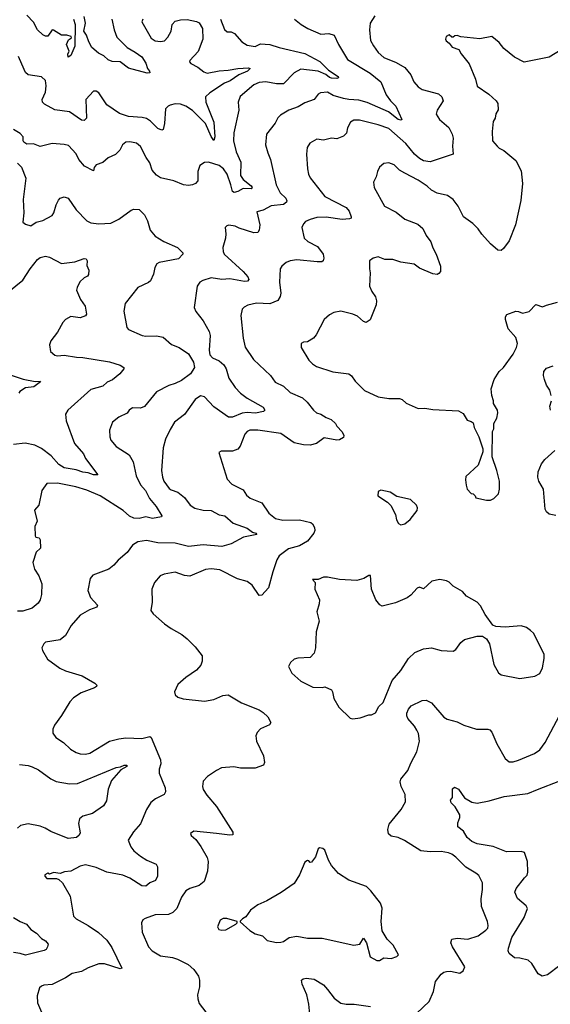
# Model space of a CAD drawing. Extents: x 2199565 to 2323334, y 894172 to 1018966.
# Tile 62 of 256: x 2262662 to 2266633, y 907804 to 915182. Entities that reach past the tile are written whole.
import ezdxf

# ---------------------------------------------------------------- set-up
doc = ezdxf.new("R2010")
doc.units = 0

msp = doc.modelspace()

# ---------------------------------------------------------------- linework, layer by layer
at = {"layer": '0CON10XD'}
for points in [[(2263063.8, 915185), (2263076.2, 915145), (2263075, 914982.5), (2263045, 914912.5), (2263025, 914900), (2263023, 914923), (2263031.2, 914945), (2263012.5, 914995), (2263028, 915032), (2263050, 915045), (2263047.5, 915055), (2263015.9, 915065.9), (2262975, 915065.6), (2262915, 915104.3), (2262904, 915105), (2262872, 915058), (2262855, 915057.5), (2262835, 915069.2), (2262794.2, 915105), (2262765, 915162.5), (2262715.8, 915215)], [(2263352.4, 915185), (2263368.7, 915105), (2263389.7, 915049.7), (2263465, 914972.2), (2263525, 914939.5), (2263575, 914902.9), (2263606.9, 914855), (2263618.8, 914815), (2263633.8, 914795), (2263635.8, 914784.2), (2263615, 914781.1), (2263475, 914818.5), (2263415, 914866.5), (2263355, 914869.2), (2263325, 914880), (2263291.2, 914911.2), (2263252, 914932), (2263202.4, 914972.4), (2263179.6, 915015), (2263163.1, 915065), (2263140.8, 915095), (2263153.8, 915155), (2263145, 915206.7)], [(2265319.7, 915210.3), (2265286, 915155), (2265278.6, 915105), (2265287.1, 915025), (2265308.6, 914985), (2265345.7, 914935), (2265388.3, 914898.3), (2265480.2, 914860.2), (2265545, 914824.2), (2265589.7, 914769.7), (2265612, 914715), (2265645, 914678), (2265675, 914658.6), (2265795, 914625.7), (2265820.8, 914605), (2265830, 914575), (2265785.6, 914505), (2265778.1, 914475), (2265802.9, 914435), (2265872.5, 914375), (2265898.5, 914325), (2265907.1, 914295), (2265900.9, 914235), (2265905, 914173.8), (2265735, 914115.6), (2265685, 914124.4), (2265655, 914140.5), (2265615.5, 914175), (2265550.5, 914255), (2265425, 914365.4), (2265345, 914394.5), (2265205, 914429.4), (2265162.1, 914427.9), (2265138.8, 914415), (2265115, 914372.5), (2265107.4, 914332.6), (2265085, 914310), (2265035, 914290), (2264995, 914292.9), (2264935, 914280), (2264885, 914285.8), (2264833.6, 914256.4), (2264814.2, 914225), (2264807.5, 914175), (2264815.7, 914064.3), (2264822.2, 914025), (2264835, 913996), (2264945, 913856.7), (2265106.2, 913775), (2265127.5, 913747.5), (2265143.8, 913705), (2265142.5, 913695), (2265131.2, 913688.8), (2265075, 913684.5), (2264955, 913703.3), (2264885, 913700.6), (2264835, 913685.8), (2264801.3, 913668.7), (2264785, 913651.2), (2264774, 913625), (2264790.8, 913545), (2264818.9, 913518.9), (2264891.3, 913481.3), (2264932.5, 913425), (2264938, 913395), (2264933.3, 913375), (2264923.6, 913366.4), (2264887.7, 913367.7)], [(2264165.4, 915185), (2264195, 915108.8), (2264215, 915090), (2264245, 915090), (2264268.8, 915078.8), (2264323.8, 915015), (2264365, 914991.4), (2264425, 914980.6), (2264465, 915000), (2264535, 914995.6), (2264605, 914972.7), (2264795, 914927.8), (2264908.3, 914868.3), (2264972.4, 914802.4), (2265044.3, 914755), (2265047.5, 914745), (2265035, 914740.5), (2264995, 914742.8), (2264979.6, 914749.6), (2264952.3, 914772.3), (2264895, 914797.1), (2264765, 914810.4), (2264716.1, 914783.9), (2264635, 914701.9), (2264585, 914700), (2264505, 914715.4), (2264455, 914710), (2264415, 914692.9), (2264313, 914607), (2264295.8, 914565), (2264300.8, 914505), (2264263.6, 914335), (2264262.9, 914275), (2264281.9, 914191.9), (2264317.5, 914115), (2264315.6, 914015), (2264334.4, 913985), (2264395, 913936.2), (2264400.9, 913925), (2264394.5, 913915.5), (2264335, 913917.8), (2264295, 913893.8), (2264267.2, 913887.2), (2264254.6, 913894.6), (2264241.7, 913945), (2264215.5, 914025), (2264186.7, 914065), (2264155, 914088.5), (2264076, 914114), (2264045, 914112.5), (2264011.2, 914088.8), (2263996.2, 914045), (2263996, 913975), (2263978.8, 913955), (2263956.4, 913943.6), (2263925, 913938.9), (2263886.8, 913943.2), (2263815, 913973.5), (2263715, 913996.7), (2263685, 914016.9), (2263653.6, 914053.6), (2263635, 914110), (2263608.1, 914148.1), (2263565, 914231.4), (2263535, 914256.7), (2263485, 914266.9), (2263456.8, 914263.2), (2263431.2, 914245), (2263412.5, 914205), (2263378.7, 914171.3), (2263325, 914146.9), (2263285, 914112.5), (2263235, 914094), (2263218.8, 914075), (2263215, 914050), (2263147.5, 914085), (2263103.8, 914135), (2263085.5, 914175.5), (2263028.3, 914238.3), (2262995, 914247.1), (2262905, 914254.2), (2262815, 914231.9), (2262765, 914250.6), (2262715, 914250), (2262693.3, 914265), (2262687.5, 914275), (2262686.7, 914305), (2262665, 914328), (2262615, 914358.8)], [(2263583.9, 915186.1), (2263576.7, 915165), (2263645, 915044.3), (2263675, 915023.1), (2263715, 915018.6), (2263745, 915022.9), (2263769.8, 915050.2), (2263794.4, 915095), (2263802.5, 915145), (2263825, 915170), (2263865, 915180), (2263915, 915182), (2263985, 915168.6), (2264005, 915158), (2264029.4, 915115), (2264032.2, 915035), (2263997.4, 914942.6), (2263934, 914875), (2263933.8, 914865), (2263943.4, 914853.4), (2263995, 914825.6), (2264040.6, 914790.6), (2264065, 914781.8), (2264155, 914799.6), (2264222.6, 914802.6), (2264295, 914816.4), (2264375, 914821.4), (2264386, 914815), (2264367.8, 914795), (2264301.7, 914768.3), (2264237, 914723), (2264194.8, 914705.2), (2264085.8, 914634.2), (2264053.1, 914605), (2264055.4, 914565), (2264114.2, 914415), (2264121.1, 914305), (2264115, 914276.2), (2264095, 914305.8), (2264052.8, 914402.8), (2263955, 914502.6), (2263905, 914534.1), (2263865, 914549.1), (2263825, 914551.9), (2263787.5, 914542.5), (2263772, 914535), (2263754.3, 914515), (2263745.7, 914405), (2263735, 914360), (2263725, 914353.3), (2263695, 914366.7), (2263641.5, 914421.5), (2263610.8, 914440.8), (2263578.5, 914448.5), (2263475.3, 914455.3), (2263409.9, 914479.9), (2263313.4, 914543.4), (2263255, 914632.9), (2263235, 914645.6), (2263215, 914645.7), (2263156, 914585), (2263160.8, 914445), (2263145, 914426.2), (2263125, 914428), (2263035, 914491.8), (2262925, 914505.5), (2262848.1, 914548.1), (2262833.5, 914565), (2262830, 914585), (2262855, 914637.5), (2262860.6, 914685), (2262855, 914726.7), (2262825, 914754), (2262725, 914769.2), (2262705.7, 914785.7), (2262695, 914807.5), (2262652, 914905)], [(2264718.8, 915185), (2264768, 915145), (2264818, 915115), (2264914.5, 915074.5), (2264975, 915078.9), (2265016, 915065), (2265046.7, 914995), (2265115, 914882.9), (2265285, 914780), (2265364.3, 914715), (2265405, 914618.8), (2265435.8, 914575), (2265477.3, 914535), (2265522, 914435), (2265515, 914429.2), (2265495, 914434.7), (2265421.8, 914491.8), (2265262.3, 914562.3), (2265199.1, 914579.1), (2265125, 914583.3), (2265085, 914591.9), (2265008, 914615), (2264965, 914638.9), (2264913.6, 914633.6), (2264895, 914623.8), (2264865, 914583.1), (2264795, 914559.4), (2264745, 914528.6), (2264675, 914504), (2264612.7, 914467.3), (2264592.7, 914447.3), (2264573, 914407), (2264510, 914325), (2264502.5, 914245), (2264518.6, 914185), (2264540, 914135), (2264581.5, 913945), (2264611.5, 913885), (2264654.4, 913845), (2264660.8, 913825), (2264658, 913815), (2264635, 913796.7), (2264545, 913786.8), (2264485, 913754.3), (2264437.5, 913742.5), (2264458.9, 913645), (2264454.5, 913605.5), (2264442.9, 913587.1), (2264415, 913585.6), (2264305, 913618.5), (2264275, 913634.3), (2264227.7, 913642.3), (2264211.7, 913638.3), (2264200, 913625), (2264203.8, 913576.2), (2264202.5, 913545), (2264182.5, 913475), (2264184.2, 913445), (2264192.5, 913425), (2264335, 913295.6), (2264370, 913255), (2264375.6, 913234.4), (2264366.8, 913223.2), (2264345, 913219.6), (2264235, 913240), (2264174.6, 913235.4), (2264095, 913247.7), (2264032.8, 913227.2), (2264011.2, 913215), (2263990, 913185), (2263968.6, 913025), (2263980, 912995), (2264035.6, 912925), (2264080, 912845), (2264086.2, 912815), (2264079.1, 912705), (2264085, 912670), (2264105, 912647.8), (2264155, 912625.6), (2264190.6, 912595), (2264206.8, 912566.8), (2264226.9, 912495), (2264274.6, 912424.6), (2264315, 912384.4), (2264365, 912345.6), (2264485, 912277.5), (2264495.7, 912255), (2264487.5, 912245), (2264426.9, 912233.1), (2264365, 912237.8), (2264326.2, 912233.8), (2264255, 912204.5), (2264225, 912203.6), (2264115, 912281.5), (2264045, 912355.5), (2264015, 912362.7), (2263974.7, 912335.3), (2263895.9, 912224.1), (2263821.4, 912165), (2263787.9, 912112.1), (2263752.1, 912037.9), (2263736.4, 911973.6), (2263723.8, 911805), (2263730.8, 911755), (2263741.5, 911725), (2263779.4, 911669.4), (2263795, 911658.1), (2263845, 911641.9), (2263895, 911602)], [(2266727, 914963), (2266625, 914900), (2266436.1, 914863.9), (2266365, 914900), (2266285, 914966), (2266249.7, 915009.7), (2266195, 915056.2), (2266105, 915037.5), (2265964.1, 915054.1), (2265935, 915062.5), (2265918.3, 915061.7), (2265905, 915050), (2265895, 915050), (2265875, 915067.5), (2265852.5, 915055), (2265847.5, 915035), (2265853.6, 915023.6), (2265876.7, 915006.7), (2265897.5, 914975), (2265949.3, 914959.3), (2265966.7, 914925), (2266025, 914851.2), (2266072.9, 914735), (2266085, 914683.3), (2266174.1, 914624.1), (2266228.8, 914575), (2266241.2, 914555), (2266243, 914507), (2266224.2, 914475.8), (2266220, 914445), (2266205, 914420), (2266196.7, 914345), (2266201.2, 914275), (2266234.3, 914234.3), (2266249.5, 914219.5), (2266285, 914201.2), (2266375, 914126.7), (2266415, 914050), (2266424.2, 913954.2), (2266413.4, 913826.6), (2266371.9, 913645), (2266324.2, 913525), (2266283, 913467), (2266265, 913452.5), (2266240, 913455), (2266185, 913502), (2266120.8, 913575), (2266093.8, 913615), (2266053.8, 913655), (2265983.7, 913703.7), (2265944.3, 913785), (2265905, 913834.2), (2265864.4, 913864.4), (2265785, 913881.2), (2265743.8, 913905), (2265711.2, 913935), (2265645, 913980.6), (2265545, 914032.5), (2265503.3, 914053.3), (2265464.2, 914094.2), (2265425, 914109.2), (2265386.1, 914103.9), (2265354.2, 914075.8), (2265338.8, 914045), (2265329.2, 914005), (2265308.8, 913965), (2265313.8, 913925), (2265391.2, 913785), (2265479.2, 913739.2), (2265545, 913688), (2265640.6, 913650.6), (2265677.9, 913617.9), (2265705, 913563.8), (2265738.2, 913518.2), (2265752.8, 913472.8), (2265779.2, 913425), (2265810, 913335), (2265810, 913295), (2265799.5, 913280.5), (2265785, 913273.3), (2265755, 913278), (2265655, 913321.2), (2265615, 913350), (2265515, 913363.8), (2265455, 913383.8), (2265395, 913384.2), (2265345, 913406), (2265307.5, 913395), (2265280, 913375), (2265280, 913315), (2265284.4, 913285), (2265280, 913185), (2265297.5, 913145), (2265324.2, 913105), (2265332.5, 913075), (2265330, 913045), (2265285, 912932.5), (2265255, 912913.3), (2265235, 912921.2), (2265189.7, 912959.7), (2265155, 912975.6), (2265065, 912997.5), (2265012.7, 912987.3), (2264979.3, 912970.7), (2264940, 912935), (2264879.7, 912820.3), (2264860, 912795), (2264815, 912767.5), (2264785, 912766.7), (2264767.5, 912755), (2264767.5, 912725), (2264825, 912630), (2264852.1, 912602.1), (2264883, 912583), (2265005, 912542.9), (2265125, 912528), (2265145, 912513.8), (2265172.6, 912472.6), (2265243.2, 912403.2), (2265345, 912356), (2265425, 912344.2), (2265505, 912344), (2265525, 912336.2), (2265555, 912308.8), (2265645, 912268.8), (2265695, 912270), (2265755, 912261.2), (2265945, 912251.2), (2265981.7, 912231.7), (2266010.7, 912180.7), (2266041.7, 912171.7), (2266055, 912160), (2266062.5, 912125), (2266097, 912057), (2266127, 911967), (2266127.5, 911945), (2266092.5, 911845), (2266001.2, 911758.8), (2265997.5, 911735), (2266002.5, 911695), (2266010, 911665), (2266041.7, 911631.7), (2266055, 911630), (2266070, 911615), (2266075, 911600), (2266155, 911582.5), (2266185, 911582.5)], [(2262645, 914107.5), (2262675.8, 914075.8), (2262707.1, 913995), (2262687.5, 913835), (2262693.3, 913735), (2262684.2, 913665), (2262705, 913648.8), (2262745, 913636.2), (2262785.7, 913664.3), (2262835, 913678.1), (2262904, 913715), (2262917.1, 913735), (2262934.2, 913795), (2262951.7, 913828.3), (2262965.9, 913844.1), (2262993.6, 913853.6), (2263023.9, 913843.9), (2263085, 913756), (2263164.3, 913674.3), (2263195, 913659.2), (2263255, 913651.4), (2263345, 913656), (2263405, 913687.5), (2263495, 913754), (2263515, 913761.2), (2263555, 913758.8), (2263595, 913720), (2263618.9, 913675), (2263639.4, 913605), (2263675, 913558.6), (2263740, 913520), (2263842, 913475), (2263883.3, 913435), (2263882.5, 913425), (2263851.2, 913388.8), (2263705, 913361.9), (2263687.8, 913352.2), (2263674.4, 913325), (2263663.1, 913275), (2263640, 913225), (2263625, 913211.9), (2263545.8, 913175), (2263452, 913055), (2263441.2, 912998.8), (2263464.2, 912874.2), (2263475, 912861.2), (2263577.5, 912815), (2263605, 912810), (2263685, 912811.9), (2263735, 912802), (2263797.7, 912747.7), (2263855, 912726), (2263925, 912676.9), (2263962.3, 912615), (2263970, 912575), (2263940.8, 912529.2), (2263872, 912478), (2263825.4, 912454.6), (2263779.1, 912440.9), (2263685, 912392.9), (2263595, 912284), (2263565, 912270.8), (2263507.3, 912272.7), (2263482, 912255), (2263465, 912232.5), (2263405, 912203.8), (2263356.7, 912165), (2263333.9, 912106.1), (2263336.2, 912055), (2263345, 912030), (2263383.8, 911985), (2263480.9, 911920.9), (2263510, 911870), (2263532.9, 911765), (2263567, 911697), (2263603.5, 911655), (2263633.5, 911595), (2263683.6, 911535), (2263726, 911465), (2263723.8, 911456.2), (2263655, 911443.8), (2263605, 911456.9), (2263555, 911445.4), (2263515, 911447.9), (2263482.9, 911462.9), (2263435.3, 911505.3), (2263265, 911614.2), (2263164.6, 911655.4), (2263080.9, 911680.9), (2262945, 911709.2), (2262864.3, 911705.7), (2262827.5, 911655), (2262805.9, 911544.1), (2262773.6, 911506.4), (2262793.8, 911425), (2262776.4, 911383.6), (2262776.7, 911315), (2262783.9, 911303.9), (2262808.3, 911298.3), (2262816.2, 911285), (2262817, 911223), (2262785, 911192.5), (2262760, 911115), (2262772.5, 911065), (2262804, 911015), (2262828, 910955), (2262826, 910875), (2262816.2, 910835), (2262801.3, 910808.7), (2262755, 910773.3), (2262685, 910750), (2262645, 910750.6)], [(2262579.6, 913145), (2262685, 913229.4), (2262740.6, 913315), (2262795, 913383.8), (2262815, 913398.8), (2262855, 913408.8), (2262885, 913401.2), (2262975, 913356.2), (2263075, 913367.5), (2263143.6, 913393.6), (2263159.5, 913389.5), (2263166.2, 913375), (2263165, 913340), (2263178.8, 913305), (2263177.3, 913272.7), (2263169.5, 913260.5), (2263145, 913248.8), (2263112.2, 913217.8), (2263090.8, 913175), (2263087.5, 913155), (2263116.9, 913085), (2263152, 913035), (2263161.2, 912975), (2263155, 912963.8), (2263115, 912948.8), (2263045, 912958), (2263005, 912936.2), (2262985, 912913.8), (2262945, 912840), (2262894.2, 912775), (2262884.2, 912745), (2262892, 912695), (2262925, 912668.1), (2262945, 912662.7), (2262995, 912666.9), (2263087, 912653), (2263135, 912651.1), (2263333, 912617), (2263415, 912593.1), (2263442.5, 912575), (2263442.5, 912565), (2263412.3, 912527.7), (2263355.7, 912484.3), (2263316.2, 912465), (2263284.6, 912435.4), (2263195, 912410.8), (2263022, 912255), (2263004.4, 912225.6), (2263010.6, 912175), (2263071.4, 912005), (2263139.7, 911929.7), (2263155, 911894.3), (2263247.7, 911772.3), (2263215, 911772.7), (2263175, 911787.1), (2263135, 911791.1), (2263085, 911807.8), (2262995.7, 911824.3), (2262955, 911849.1), (2262897.5, 911915), (2262825, 911968.5), (2262775, 911994.4), (2262702.4, 912007.6), (2262615, 911997.5)], [(2264887.7, 913367.7), (2264735, 913381.8), (2264685, 913375.5), (2264655, 913362.9), (2264624.5, 913335.5), (2264612, 913315), (2264605.8, 913215), (2264617, 913133), (2264611.7, 913108.3), (2264593.3, 913076.7), (2264535, 913053.5), (2264435, 913058.5), (2264368.3, 913041.7), (2264342.1, 913027.9), (2264327.7, 913012.3), (2264315.9, 912964.1), (2264333.1, 912795), (2264348.7, 912728.7), (2264411.4, 912635), (2264540, 912515), (2264574, 912465), (2264635.8, 912435.8), (2264685, 912387.3), (2264777.9, 912347.9), (2264814.2, 912315), (2264860, 912255), (2264883.3, 912235), (2264915.5, 912225.5), (2264955, 912200), (2264992.5, 912185), (2265025.6, 912155.6), (2265035.9, 912135.9), (2265075, 912092.5), (2265087.5, 912065), (2265085, 912050), (2265055, 912032.5), (2265035, 912030), (2264940.5, 912049.5), (2264883.8, 912005), (2264835, 911994.7), (2264785, 911995.9), (2264715, 912010.4), (2264615, 912080.4), (2264444, 912106), (2264385, 912105.5), (2264365, 912095.6), (2264347.8, 912075), (2264312.6, 911987.4), (2264295, 911964.2), (2264255, 911950), (2264170.7, 911949.3), (2264151.7, 911938.3), (2264215, 911738.8), (2264250.3, 911700.3), (2264335, 911658.8), (2264359.7, 911619.7), (2264387.5, 911597.5), (2264475, 911560.8), (2264527.5, 911485), (2264575.5, 911445.5), (2264631.7, 911431.7), (2264755, 911435.4), (2264840, 911415), (2264854.1, 911404.1), (2264867, 911377), (2264870, 911355), (2264864.2, 911335), (2264815, 911274), (2264755, 911239.2), (2264672.6, 911217.4), (2264602.7, 911165), (2264586.4, 911135), (2264555.4, 911044.6), (2264522.9, 910925), (2264475, 910869.2), (2264455, 910868), (2264402.9, 910945), (2264365, 910971.9), (2264291.4, 910991.4), (2264159.8, 911059.8), (2264095, 911068.1), (2264052, 911062), (2263935, 911013.3), (2263895, 911018.1), (2263825, 911041.4), (2263742.2, 911027.8), (2263714.4, 911015.6), (2263670, 910965), (2263650, 910915), (2263652.3, 910817.7), (2263643.3, 910755), (2263660.5, 910730.5), (2263746.2, 910655), (2263795, 910620), (2263875, 910576), (2263915, 910543.8), (2263973.9, 910483.9), (2264027.5, 910415), (2264026.7, 910375), (2264016.7, 910345), (2263985, 910306.7), (2263905, 910253.8), (2263845, 910200), (2263820, 910145), (2263825, 910123.3), (2263845, 910106.7), (2263884.1, 910094.1), (2264045, 910076), (2264115, 910089.2), (2264181.7, 910118.3), (2264222.3, 910122.3), (2264323, 910063), (2264455, 910010), (2264485, 909991.2), (2264518.8, 909958.8), (2264542.5, 909915), (2264530.7, 909899.3), (2264465, 909868.8), (2264439.5, 909840.5), (2264428.8, 909815), (2264434, 909775), (2264486, 909665), (2264494, 909615), (2264486.7, 909595), (2264425, 909572.9), (2264314.5, 909574.5), (2264264.4, 909584.4), (2264172.5, 909575), (2264135, 909557.1), (2264068.3, 909511.7), (2264034, 909475), (2264030, 909435), (2264035, 909412.5), (2264061.2, 909371.2), (2264135, 909286.7), (2264256.2, 909095), (2264257.5, 909075), (2264235, 909071.2), (2264134, 909084), (2263965, 909102.5), (2263940, 909085), (2263945, 909070), (2263979.3, 909039.3), (2264017.3, 908987.3), (2264063.8, 908905), (2264071.2, 908875), (2264067.7, 908802.3), (2264043.3, 908725), (2264005.6, 908694.4), (2263935, 908671.9), (2263906.4, 908653.6), (2263872.6, 908607.4), (2263838.3, 908521.7), (2263807.6, 908492.4), (2263775, 908477.1), (2263675, 908474.2), (2263601.7, 908448.3), (2263584.1, 908435.9), (2263573.3, 908415), (2263578, 908345), (2263625.6, 908235.6), (2263653.6, 908203.6), (2263715, 908168.5), (2263806, 908156), (2263843.2, 908143.2), (2263922.4, 908102.4), (2263965.7, 908065), (2264000, 908015), (2264007.5, 907985), (2264008.6, 907935), (2263993.3, 907875), (2263994.5, 907844.5), (2264005, 907811.2), (2264054, 907745)], [(2266185, 911582.5), (2266210, 911595), (2266245, 911630), (2266253.3, 911665), (2266253.8, 911725), (2266233.8, 911805), (2266197, 911907), (2266200, 912095), (2266210, 912115), (2266210, 912155), (2266232.5, 912195), (2266240, 912235), (2266236.7, 912255), (2266206.7, 912305), (2266208.8, 912325), (2266196, 912365), (2266190, 912415), (2266212.5, 912485), (2266250, 912545), (2266282, 912575), (2266355.8, 912675), (2266380, 912725), (2266387.1, 912755), (2266375, 912801.2), (2266318, 912865), (2266296.7, 912935), (2266296.7, 912955), (2266306.7, 912973.3), (2266375, 912996.7), (2266395, 912996.2), (2266425, 912982.5), (2266475, 912994.2), (2266525, 913047.5), (2266575, 913029.2), (2266605, 913042.9), (2266685.8, 913064.2)], [(2266638.9, 912365), (2266628.6, 912405), (2266605, 912443.8), (2266589.5, 912485), (2266581.1, 912515), (2266584.3, 912545), (2266605, 912571.2), (2266655, 912588)], [(2262598.6, 912518.6), (2262687.2, 912487.2), (2262778.7, 912471.3), (2262815, 912472.5), (2262817.7, 912467.7), (2262768, 912432), (2262706.2, 912423.8), (2262663.8, 912395), (2262656.4, 912383.6)], [(2266634.2, 912255), (2266630, 912285), (2266640.8, 912325)], [(2266675, 911465.7), (2266625, 911477.1), (2266603.8, 911493.8), (2266594.5, 911515), (2266581.5, 911665), (2266547.8, 911725), (2266540.5, 911755), (2266543.3, 911795), (2266566.9, 911855), (2266592.8, 911887.2), (2266666, 911955)], [(2265515, 911397.5), (2265545, 911403.3), (2265585, 911436.7), (2265636.7, 911505), (2265640, 911525), (2265632.5, 911545), (2265585.9, 911585.9), (2265485, 911610), (2265435, 911642.5), (2265365, 911656.7), (2265345, 911647.5), (2265342.5, 911615), (2265415, 911567.5), (2265440.7, 911540.7), (2265473.3, 911475), (2265481.2, 911435), (2265497, 911407), (2265515, 911397.5)], [(2263895, 911602), (2263938, 911545), (2263972.6, 911522.6), (2264035, 911505.5), (2264095, 911504.4), (2264155, 911471.4), (2264196.7, 911465), (2264259.8, 911409.8), (2264365, 911372.9), (2264405, 911342.9), (2264430, 911335), (2264436.2, 911323.8), (2264336.7, 911305), (2264245.6, 911254.4), (2264175, 911235.6), (2264035, 911247.9), (2263925, 911233.6), (2263825, 911259.2), (2263695, 911261.2), (2263611.4, 911278.6), (2263545, 911268.9), (2263505.4, 911244.6), (2263465, 911189.2), (2263397.9, 911132.1), (2263367.5, 911095), (2263330, 911065), (2263209.7, 911020.3), (2263189.4, 910995), (2263171.5, 910905), (2263193, 910853), (2263243.3, 910795), (2263239.5, 910780.5), (2263185, 910760), (2263115, 910720), (2263047.4, 910642.6), (2263005, 910568.8), (2262965.8, 910534.2), (2262855, 910516.7), (2262842.5, 910505), (2262827.5, 910475), (2262832.5, 910455), (2262870.7, 910390.7), (2262963.4, 910323.4), (2263005, 910302.9), (2263130, 910265), (2263225, 910211.2), (2263240, 910195), (2263236.7, 910185), (2263222.5, 910175), (2263123.2, 910136.8), (2263065, 910100.8), (2263038.3, 910071.7), (2262975, 909968), (2262922, 909895), (2262910, 909865), (2262908.8, 909835), (2262933, 909803), (2262990, 909765), (2263043.3, 909715), (2263085, 909691.2), (2263115, 909682), (2263155, 909677.5), (2263186.7, 909685), (2263334.6, 909775.4), (2263405, 909793.8), (2263455, 909799.6), (2263575, 909795.6), (2263635, 909810.6), (2263645, 909802.9), (2263716.9, 909635), (2263718.9, 909605), (2263706.9, 909565), (2263705.6, 909535), (2263749.4, 909425), (2263754.3, 909395), (2263742, 909375), (2263678, 909345), (2263644, 909316), (2263611.5, 909265), (2263565, 909156), (2263512.4, 909097.6), (2263473.3, 909035), (2263493.8, 908985), (2263516.2, 908955), (2263566.2, 908915), (2263613.3, 908885), (2263683.3, 908855), (2263693.8, 908835), (2263693.3, 908765), (2263679.2, 908730.8), (2263635, 908713.3), (2263605, 908690), (2263575, 908692.2), (2263485, 908750.5), (2263435, 908771.1), (2263315, 908793.5), (2263235, 908828.2), (2263155, 908848.1), (2263115, 908839.2), (2263045, 908800.8), (2262996.1, 908796.1), (2262965, 908783.3), (2262915, 908792.5), (2262885, 908780), (2262873.6, 908786.4), (2262850, 908775), (2262850, 908765), (2262865, 908747.5), (2262937, 908747), (2262955, 908740), (2262982.5, 908715), (2263040, 908615), (2263064, 908465), (2263084.5, 908444.5), (2263173.8, 908393.8), (2263251.2, 908341.2), (2263313.1, 908285), (2263350.6, 908230.6), (2263426.7, 908075), (2263415, 908071.2), (2263296.4, 908106.4), (2263255, 908107.8), (2263175, 908077.9), (2263125, 908048.8), (2263055, 908035.5), (2263005, 908002.9), (2262905, 907952.5), (2262843.2, 907946.8), (2262825, 907941.2), (2262811.2, 907928.8), (2262792.7, 907867.3), (2262794.2, 907815), (2262856, 907675)], [(2265155, 909943.3), (2265209.3, 909950.7), (2265275, 909972.5), (2265295, 909972.5), (2265325, 909987.5), (2265350, 910035), (2265383.3, 910065), (2265450, 910230), (2265515, 910306.2), (2265572, 910395), (2265619.5, 910440.5), (2265685, 910468), (2265745, 910476), (2265815, 910456.2), (2265905, 910450), (2265926.4, 910463.6), (2265962.5, 910515), (2265991.7, 910538.3), (2266085, 910562.5), (2266125, 910562.5), (2266155, 910542.5), (2266176.7, 910505), (2266211.2, 910351.2), (2266245, 910287.5), (2266265, 910273.3), (2266405, 910246), (2266518.3, 910261.7), (2266555, 910282.5), (2266573.8, 910325), (2266588, 910395), (2266586.2, 910425), (2266528.3, 910548.3), (2266506, 910585), (2266485, 910606.2), (2266455, 910628), (2266415, 910640), (2266295, 910628.8), (2266225, 910636.2), (2266203.9, 910643.9), (2266145.9, 910725.9), (2266110.5, 910790.5), (2266085, 910816.7), (2266005, 910863.3), (2265976.1, 910896.1), (2265905, 910937.5), (2265876.1, 910966.1), (2265855, 910976.7), (2265805, 910986.2), (2265746.1, 910973.9), (2265685, 910917.5), (2265655, 910930), (2265637, 910923), (2265589.3, 910870.7), (2265560.7, 910849.3), (2265475, 910813.3), (2265375, 910787.5), (2265357, 910797), (2265327.5, 910835), (2265293.8, 910915), (2265288.3, 911018.3), (2265275, 911017.5), (2265236.4, 910993.6), (2265185, 910980), (2265056.1, 910986.1), (2264966.4, 911003.6), (2264935, 911004), (2264895, 910986.9), (2264852.5, 910987.5), (2264872.5, 910965), (2264871.2, 910915), (2264906, 910835), (2264904.2, 910805), (2264886, 910745), (2264903.8, 910675), (2264881.2, 910595), (2264876.7, 910475), (2264866.7, 910435), (2264835, 910403.8), (2264742.3, 910397.7), (2264715, 910390), (2264687.5, 910365), (2264673.3, 910335), (2264697.5, 910285), (2264765, 910226), (2264855, 910181.2), (2264925, 910177.5), (2264945, 910182.5), (2264995, 910160), (2265003.8, 910145), (2265013.8, 910095), (2265051.2, 910031.2), (2265135, 909947.5), (2265155, 909943.3)], [(2265633, 907737), (2265725.5, 907824.5), (2265760, 907900), (2265774.4, 907975), (2265815, 908029.2), (2265835, 908044.2), (2265855, 908050), (2265885, 908052), (2265955, 908037.5), (2265980, 908055), (2265992.5, 908085), (2265900, 908235), (2265888.8, 908265), (2265895, 908292.5), (2265935, 908300.8), (2266015, 908293.1), (2266093.4, 908316.6), (2266150.9, 908359.1), (2266164.3, 908375.7), (2266168.6, 908395), (2266162.5, 908425), (2266117.9, 908537.9), (2266114.3, 908594.3), (2266125.8, 908665), (2266125.8, 908715), (2266098.3, 908768.3), (2266075, 908788), (2266000.7, 908830.7), (2265925, 908907.5), (2265895, 908930), (2265870.3, 908940.3), (2265815, 908949.2), (2265735, 908946), (2265665, 908954.3), (2265542.2, 909032.2), (2265495, 909053.3), (2265442.5, 909065), (2265422.3, 909082.3), (2265418, 909115), (2265428, 909155), (2265515.8, 909265), (2265549.7, 909320.3), (2265547.1, 909375), (2265518, 909435), (2265508.3, 909471.7), (2265515, 909490), (2265565.9, 909555.9), (2265588.7, 909611.3), (2265634.3, 909695), (2265654.4, 909775), (2265645.7, 909834.3), (2265635, 909858.8), (2265617.3, 909887.3), (2265565.6, 909945), (2265558.1, 909965), (2265559.4, 909985), (2265571.5, 910015), (2265590.5, 910039.5), (2265675, 910081.4), (2265705, 910082), (2265745, 910063.8), (2265836.1, 909956.1), (2265860.5, 909940.5), (2265935, 909921.2), (2265985, 909896.2), (2266080, 909865), (2266165, 909866.2), (2266180.7, 909860.7), (2266195, 909842.5), (2266232, 909755), (2266295, 909646.7), (2266325, 909620.8), (2266355, 909620.8), (2266395, 909632.9), (2266515.5, 909684.5), (2266555, 909712), (2266594.5, 909765.5), (2266702.7, 909967.3)], [(2262661.2, 909601.2), (2262724.7, 909594.7), (2262754.7, 909584.7), (2262801.5, 909561.5), (2262895, 909493.6), (2262935, 909473.6), (2263035, 909457.3), (2263095, 909458.2), (2263385, 909578.9), (2263416.1, 909583.9), (2263445, 909596.9), (2263463.3, 909595), (2263463.8, 909585), (2263418.6, 909561.4), (2263348.8, 909481.2), (2263324.4, 909415.6), (2263312.3, 909327.7), (2263288.3, 909291.7), (2263206.4, 909233.6), (2263135, 909213.1), (2263109.2, 909195), (2263101.2, 909158.8), (2263115, 909090), (2263108, 909072), (2263086, 909054), (2263025, 909046.9), (2262895, 909098.2), (2262852.5, 909125), (2262815, 909139.6), (2262725, 909157.5), (2262668.8, 909145), (2262645.5, 909124.5)], [(2266705, 908093.8), (2266611.2, 908025), (2266572.5, 908015), (2266542.9, 908032.9), (2266495, 908110), (2266466.7, 908135), (2266405, 908150), (2266365, 908152.5), (2266324.1, 908184.1), (2266318, 908205), (2266320.8, 908225), (2266345.5, 908305), (2266438, 908455), (2266463, 908523), (2266451.7, 908541.7), (2266387, 908597), (2266367.5, 908645), (2266377, 908673), (2266438.6, 908751.4), (2266458.6, 908771.4), (2266464.4, 908795), (2266462.7, 908875), (2266440.6, 908940.6), (2266415, 908949.5), (2266305, 908946.4), (2266205, 908986.2), (2266085, 909005.6), (2266045, 909023.1), (2266010.8, 909055), (2265982.1, 909102.1), (2265942, 909135), (2265941.2, 909165), (2265956.2, 909205), (2265956.7, 909225), (2265920.8, 909285), (2265892, 909315), (2265886.4, 909333.6), (2265900, 909355), (2265901.9, 909418.1), (2265915, 909430.8), (2265945.3, 909415.3), (2265992, 909352), (2266045, 909320), (2266085, 909311.5), (2266175, 909328.9), (2266287.9, 909362.1), (2266465, 909384.5), (2266537.3, 909412.7), (2266705, 909479.2)], [(2265355, 908132.5), (2265388.3, 908151.7), (2265441.7, 908148.3), (2265485, 908162.5), (2265497.5, 908175), (2265456.1, 908246.1), (2265411.7, 908291.7), (2265373.6, 908353.6), (2265366.2, 908425), (2265374, 908525), (2265362.7, 908562.7), (2265290, 908655), (2265256.2, 908686.2), (2265126.2, 908735), (2265048, 908785), (2264996, 908845), (2264973.8, 908885), (2264945, 908960), (2264931.7, 908971.7), (2264905, 908977.5), (2264895, 908970), (2264875, 908910), (2264845, 908870), (2264835, 908867.5), (2264825, 908880), (2264815, 908882.5), (2264795, 908870), (2264756.9, 908775), (2264715, 908710), (2264618.7, 908641.3), (2264511.2, 908578.8), (2264445, 908550), (2264389.5, 908510.5), (2264355, 908460), (2264330, 908445), (2264311.7, 908428.3), (2264311.7, 908421.7), (2264385, 908357.5), (2264425, 908333.3), (2264478.3, 908318.3), (2264515, 908283.3), (2264585, 908268), (2264615, 908268.8), (2264635, 908274), (2264677.5, 908305), (2264735, 908315.8), (2264815, 908298.8), (2264925, 908300), (2265163, 908247), (2265206.7, 908255), (2265235, 908300), (2265257.5, 908265), (2265285, 908160), (2265335, 908132.5), (2265355, 908132.5)], [(2262616, 908455), (2262665, 908424.2), (2262714.1, 908404.1), (2262745.8, 908365.8), (2262787.9, 908337.9), (2262825, 908298), (2262855, 908278.8), (2262873.8, 908255), (2262871.2, 908235), (2262858.8, 908215), (2262845, 908206.2), (2262705, 908173.1), (2262665, 908186), (2262615, 908192.5)], [(2264175, 908360), (2264205, 908363.3), (2264280, 908405), (2264290, 908415), (2264290, 908425), (2264213, 908447), (2264185, 908446.7), (2264162.5, 908435), (2264143.3, 908385), (2264152.5, 908365), (2264175, 908360)], [(2264845.5, 907605), (2264826.2, 907806.2), (2264810.6, 907875), (2264775.7, 907955), (2264771.2, 907985), (2264782.5, 907995), (2264805, 907999.4), (2264865, 907992.9), (2264935, 907951.2), (2264964.5, 907914.5), (2265015, 907850.8), (2265065, 907813.1), (2265105, 907804.6), (2265165.5, 907805.5), (2265287.9, 907787.9)]]:
    msp.add_lwpolyline(points, dxfattribs=at)

doc.saveas('drawing.dxf')
